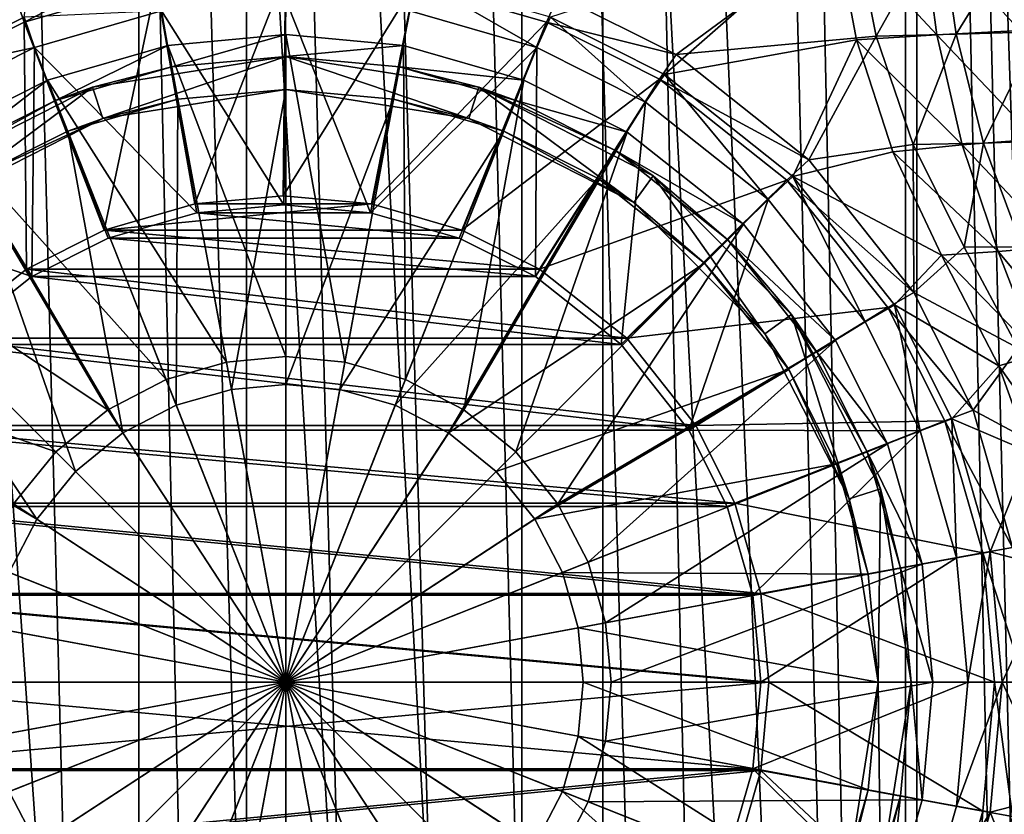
# Model space of a CAD drawing. Header units: metres. Extents: x 0 to 808, y -804 to 0.
# Tile 85 of 124: x 646 to 736, y -414 to -342. Entities that reach past the tile are written whole.
import ezdxf

# ---------------------------------------------------------------- set-up
doc = ezdxf.new("R2010")
doc.units = ezdxf.units.M

msp = doc.modelspace()

# ---------------------------------------------------------------- linework, layer by layer
at = {"layer": 'top0123420'}
for points in [[(670.040283, -343.016205, 106.452507), (659.304138, -344.001251, 106.452507), (670.040283, -372.364014, 110.948647)], [(659.304138, -344.001251, 103.389137), (670.040283, -343.016205, 103.389137), (659.66803, -345.967804, 103.797256)], [(659.304138, -344.001251, 106.452507), (670.040283, -343.016205, 103.389137), (659.304138, -344.001251, 103.389137)], [(659.304138, -344.001251, 106.452507), (670.040283, -343.016205, 106.452507), (670.040283, -343.016205, 103.389137)], [(670.040283, -343.016205, 103.389137), (670.040283, -345.016144, 103.797256), (659.66803, -345.967804, 103.797256)], [(680.776428, -344.001251, 106.452507), (670.040283, -343.016205, 106.452507), (675.435852, -372.859039, 110.948647)], [(670.040283, -343.016205, 106.452507), (670.040283, -372.364014, 110.948647), (675.435852, -372.859039, 110.948647)], [(670.040283, -345.016144, 103.797256), (670.040283, -343.016205, 103.389137), (680.776428, -344.001251, 103.389137)], [(680.776428, -344.001251, 103.389137), (670.040283, -343.016205, 106.452507), (680.776428, -344.001251, 106.452507)], [(680.776428, -344.001251, 103.389137), (670.040283, -343.016205, 103.389137), (670.040283, -343.016205, 106.452507)], [(659.304138, -344.001251, 106.452507), (648.323181, -347.158478, 106.452507), (664.644653, -372.859039, 110.948647)], [(648.323181, -347.158478, 103.389137), (659.304138, -344.001251, 103.389137), (649.059326, -349.018036, 103.797256)], [(648.323181, -347.158478, 106.452507), (659.304138, -344.001251, 106.452507), (648.323181, -347.158478, 103.389137)], [(648.323181, -347.158478, 103.389137), (659.304138, -344.001251, 106.452507), (659.304138, -344.001251, 103.389137)], [(659.304138, -344.001251, 103.389137), (659.66803, -345.967804, 103.797256), (649.059326, -349.018036, 103.797256)], [(659.304138, -344.001251, 106.452507), (664.644653, -372.859039, 110.948647), (670.040283, -372.364014, 110.948647)], [(680.412476, -345.967804, 103.797256), (670.040283, -345.016144, 103.797256), (680.776428, -344.001251, 103.389137)], [(680.776428, -344.001251, 106.452507), (675.435852, -372.859039, 110.948647), (680.955078, -374.445953, 110.948647)], [(680.412476, -345.967804, 103.797256), (680.776428, -344.001251, 103.389137), (691.757385, -347.158478, 103.389137)], [(691.757385, -347.158478, 106.452507), (680.776428, -344.001251, 106.452507), (680.955078, -374.445953, 110.948647)], [(691.757385, -347.158478, 103.389137), (680.776428, -344.001251, 103.389137), (691.757385, -347.158478, 106.452507)], [(691.757385, -347.158478, 106.452507), (680.776428, -344.001251, 103.389137), (680.776428, -344.001251, 106.452507)], [(652.42627, -347.805908, 96.509148), (659.66803, -345.967804, 103.797256), (670.040283, -345.016144, 96.509148)], [(652.42627, -347.805908, 96.509148), (670.040283, -345.016144, 96.509148), (653.353333, -350.659088, 96.509148)], [(670.040283, -345.016144, 96.509148), (670.040283, -348.016144, 96.509148), (653.353333, -350.659088, 96.509148)], [(659.66803, -345.967804, 103.797256), (670.040283, -345.016144, 103.797256), (670.040283, -345.016144, 96.509148)], [(687.654236, -347.805908, 96.509148), (670.040283, -345.016144, 96.509148), (680.412476, -345.967804, 103.797256)], [(670.040283, -345.016144, 96.509148), (670.040283, -345.016144, 103.797256), (680.412476, -345.967804, 103.797256)], [(687.654236, -347.805908, 96.509148), (686.727173, -350.659088, 96.509148), (670.040283, -345.016144, 96.509148)], [(686.727173, -350.659088, 96.509148), (670.040283, -348.016144, 96.509148), (670.040283, -345.016144, 96.509148)], [(649.059326, -349.018036, 103.797256), (659.66803, -345.967804, 103.797256), (652.42627, -347.805908, 96.509148)], [(691.021179, -349.018036, 103.797256), (680.412476, -345.967804, 103.797256), (691.757385, -347.158478, 103.389137)], [(687.654236, -347.805908, 96.509148), (680.412476, -345.967804, 103.797256), (691.021179, -349.018036, 103.797256)], [(648.323181, -347.158478, 106.452507), (638.911987, -351.896027, 106.452499), (659.125488, -374.445953, 110.948647)], [(638.911987, -351.896027, 103.389137), (648.323181, -347.158478, 103.389137), (639.966309, -353.59552, 103.797249)], [(638.911987, -351.896027, 106.452499), (648.323181, -347.158478, 106.452507), (638.911987, -351.896027, 103.389137)], [(638.911987, -351.896027, 103.389137), (648.323181, -347.158478, 106.452507), (648.323181, -347.158478, 103.389137)], [(648.323181, -347.158478, 103.389137), (649.059326, -349.018036, 103.797256), (639.966309, -353.59552, 103.797249)], [(648.323181, -347.158478, 106.452507), (659.125488, -374.445953, 110.948647), (664.644653, -372.859039, 110.948647)], [(691.757385, -347.158478, 106.452507), (680.955078, -374.445953, 110.948647), (686.266174, -377.197449, 110.948647)], [(701.168518, -351.896027, 106.452507), (691.757385, -347.158478, 106.452507), (686.266174, -377.197449, 110.948647)], [(691.021179, -349.018036, 103.797256), (691.757385, -347.158478, 103.389137), (701.168518, -351.896027, 103.389137)], [(701.168518, -351.896027, 103.389137), (691.757385, -347.158478, 103.389137), (701.168518, -351.896027, 106.452507)], [(701.168518, -351.896027, 106.452507), (691.757385, -347.158478, 103.389137), (691.757385, -347.158478, 106.452507)], [(636.536499, -355.902161, 96.509148), (649.059326, -349.018036, 103.797256), (652.42627, -347.805908, 96.509148)], [(636.536499, -355.902161, 96.509148), (652.42627, -347.805908, 96.509148), (638.299866, -358.329224, 96.509148)], [(638.299866, -358.329224, 96.509148), (652.42627, -347.805908, 96.509148), (653.353333, -350.659088, 96.509148)], [(653.353333, -350.659088, 96.509148), (670.040283, -348.016144, 96.509148), (660.213928, -348.917694, 104.382042)], [(660.213928, -348.917694, 104.382042), (670.040283, -348.016144, 104.382042), (665.105652, -375.350128, 108.182106)], [(670.040283, -348.016144, 96.509148), (670.040283, -348.016144, 104.382042), (660.213928, -348.917694, 104.382042)], [(670.040283, -348.016144, 104.382042), (670.040283, -374.897369, 108.182106), (665.105652, -375.350128, 108.182106)], [(670.040283, -348.016144, 104.382042), (679.866577, -348.917694, 104.382042), (670.040283, -374.897369, 108.182106)], [(686.727173, -350.659088, 96.509148), (679.866577, -348.917694, 104.382042), (670.040283, -348.016144, 96.509148)], [(679.866577, -348.917694, 104.382042), (670.040283, -348.016144, 104.382042), (670.040283, -348.016144, 96.509148)], [(701.780701, -358.329224, 96.509148), (686.727173, -350.659088, 96.509148), (687.654236, -347.805908, 96.509148)], [(703.544006, -355.902161, 96.509148), (687.654236, -347.805908, 96.509148), (700.114258, -353.59552, 103.797256)], [(700.114258, -353.59552, 103.797256), (687.654236, -347.805908, 96.509148), (691.021179, -349.018036, 103.797256)], [(703.544006, -355.902161, 96.509148), (701.780701, -358.329224, 96.509148), (687.654236, -347.805908, 96.509148)], [(636.536499, -355.902161, 96.509148), (639.966309, -353.59552, 103.797249), (649.059326, -349.018036, 103.797256)], [(650.163574, -351.807404, 104.382034), (660.213928, -348.917694, 104.382042), (660.057983, -376.801422, 108.182106)], [(653.353333, -350.659088, 96.509148), (660.213928, -348.917694, 104.382042), (650.163574, -351.807404, 104.382034)], [(660.213928, -348.917694, 104.382042), (665.105652, -375.350128, 108.182106), (660.057983, -376.801422, 108.182106)], [(679.866577, -348.917694, 104.382042), (674.974854, -375.350128, 108.182106), (670.040283, -374.897369, 108.182106)], [(679.866577, -348.917694, 104.382042), (689.916931, -351.807404, 104.382042), (674.974854, -375.350128, 108.182106)], [(689.916931, -351.807404, 104.382042), (679.866577, -348.917694, 104.382042), (686.727173, -350.659088, 96.509148)], [(700.114258, -353.59552, 103.797256), (691.021179, -349.018036, 103.797256), (701.168518, -351.896027, 103.389137)], [(638.299866, -358.329224, 96.509148), (653.353333, -350.659088, 96.509148), (641.547729, -356.144836, 104.382034)], [(641.547729, -356.144836, 104.382034), (653.353333, -350.659088, 96.509148), (650.163574, -351.807404, 104.382034)], [(701.780701, -358.329224, 96.509148), (689.916931, -351.807404, 104.382042), (686.727173, -350.659088, 96.509148)], [(641.547729, -356.144836, 104.382034), (650.163574, -351.807404, 104.382034), (655.200623, -379.317871, 108.182106)], [(650.163574, -351.807404, 104.382034), (660.057983, -376.801422, 108.182106), (655.200623, -379.317871, 108.182106)], [(689.916931, -351.807404, 104.382042), (680.022522, -376.801422, 108.182106), (674.974854, -375.350128, 108.182106)], [(689.916931, -351.807404, 104.382042), (698.532776, -356.144836, 104.382042), (680.022522, -376.801422, 108.182106)], [(701.780701, -358.329224, 96.509148), (698.532776, -356.144836, 104.382042), (689.916931, -351.807404, 104.382042)], [(638.911987, -351.896027, 106.452499), (628.320984, -360.296875, 106.452499), (653.814331, -377.197449, 110.948647)], [(638.911987, -351.896027, 106.452499), (653.814331, -377.197449, 110.948647), (659.125488, -374.445953, 110.948647)], [(701.168518, -351.896027, 106.452507), (686.266174, -377.197449, 110.948647), (691.007507, -381.04892, 110.948647)], [(711.759521, -360.296875, 106.452507), (701.168518, -351.896027, 106.452507), (691.007507, -381.04892, 110.948647)], [(700.114258, -353.59552, 103.797256), (701.168518, -351.896027, 103.389137), (711.759521, -360.296875, 103.389137)], [(711.759521, -360.296875, 103.389137), (701.168518, -351.896027, 103.389137), (711.759521, -360.296875, 106.452507)], [(711.759521, -360.296875, 106.452507), (701.168518, -351.896027, 103.389137), (701.168518, -351.896027, 106.452507)], [(710.345337, -361.71106, 103.797256), (700.114258, -353.59552, 103.797256), (711.759521, -360.296875, 103.389137)], [(710.345337, -361.71106, 103.797256), (703.544006, -355.902161, 96.509148), (700.114258, -353.59552, 103.797256)], [(631.856506, -363.832367, 104.382034), (641.547729, -356.144836, 104.382034), (650.86438, -382.840271, 108.182106)], [(641.547729, -356.144836, 104.382034), (655.200623, -379.317871, 108.182106), (650.86438, -382.840271, 108.182106)], [(698.532776, -356.144836, 104.382042), (684.879944, -379.317871, 108.182106), (680.022522, -376.801422, 108.182106)], [(698.532776, -356.144836, 104.382042), (708.22406, -363.832367, 104.382042), (684.879944, -379.317871, 108.182106)], [(708.22406, -363.832367, 104.382042), (698.532776, -356.144836, 104.382042), (701.780701, -358.329224, 96.509148)], [(713.727173, -370.275726, 96.509148), (701.780701, -358.329224, 96.509148), (703.544006, -355.902161, 96.509148)], [(716.154236, -368.51239, 96.509148), (703.544006, -355.902161, 96.509148), (710.345337, -361.71106, 103.797256)], [(716.154236, -368.51239, 96.509148), (713.727173, -370.275726, 96.509148), (703.544006, -355.902161, 96.509148)], [(713.727173, -370.275726, 96.509148), (708.22406, -363.832367, 104.382042), (701.780701, -358.329224, 96.509148)], [(628.320984, -360.296875, 106.452499), (619.920166, -370.887878, 106.452499), (649.073059, -381.04892, 110.948647)], [(628.320984, -360.296875, 106.452499), (649.073059, -381.04892, 110.948647), (653.814331, -377.197449, 110.948647)], [(711.759521, -360.296875, 106.452507), (691.007507, -381.04892, 110.948647), (694.858948, -385.790222, 110.948647)], [(720.1604, -370.887878, 106.452507), (711.759521, -360.296875, 106.452507), (694.858948, -385.790222, 110.948647)], [(710.345337, -361.71106, 103.797256), (711.759521, -360.296875, 103.389137), (720.1604, -370.887878, 103.389137)], [(720.1604, -370.887878, 103.389137), (711.759521, -360.296875, 103.389137), (720.1604, -370.887878, 106.452507)], [(720.1604, -370.887878, 106.452507), (711.759521, -360.296875, 103.389137), (711.759521, -360.296875, 106.452507)], [(718.460876, -371.942169, 103.797256), (710.345337, -361.71106, 103.797256), (720.1604, -370.887878, 103.389137)], [(718.460876, -371.942169, 103.797256), (716.154236, -368.51239, 96.509148), (710.345337, -361.71106, 103.797256)], [(624.168945, -373.523621, 104.382034), (631.856506, -363.832367, 104.382034), (647.34198, -387.176483, 108.182106)], [(631.856506, -363.832367, 104.382034), (650.86438, -382.840271, 108.182106), (647.34198, -387.176483, 108.182106)], [(708.22406, -363.832367, 104.382042), (689.216125, -382.840271, 108.182106), (684.879944, -379.317871, 108.182106)], [(708.22406, -363.832367, 104.382042), (715.91156, -373.523621, 104.382042), (689.216125, -382.840271, 108.182106)], [(715.91156, -373.523621, 104.382042), (708.22406, -363.832367, 104.382042), (713.727173, -370.275726, 96.509148)], [(721.397339, -385.329224, 96.509148), (713.727173, -370.275726, 96.509148), (716.154236, -368.51239, 96.509148)], [(724.250488, -384.402161, 96.509148), (716.154236, -368.51239, 96.509148), (723.038391, -381.035217, 103.797256)], [(716.154236, -368.51239, 96.509148), (718.460876, -371.942169, 103.797256), (723.038391, -381.035217, 103.797256)], [(724.250488, -384.402161, 96.509148), (721.397339, -385.329224, 96.509148), (716.154236, -368.51239, 96.509148)], [(721.397339, -385.329224, 96.509148), (715.91156, -373.523621, 104.382042), (713.727173, -370.275726, 96.509148)], [(619.920166, -370.887878, 106.452499), (645.221558, -385.790222, 110.948647), (649.073059, -381.04892, 110.948647)], [(720.1604, -370.887878, 106.452507), (694.858948, -385.790222, 110.948647), (697.610474, -391.101349, 110.948647)], [(724.897888, -380.299042, 106.452507), (720.1604, -370.887878, 106.452507), (697.610474, -391.101349, 110.948647)], [(718.460876, -371.942169, 103.797256), (720.1604, -370.887878, 103.389137), (724.897888, -380.299042, 103.389137)], [(724.897888, -380.299042, 103.389137), (720.1604, -370.887878, 103.389137), (724.897888, -380.299042, 106.452507)], [(724.897888, -380.299042, 106.452507), (720.1604, -370.887878, 103.389137), (720.1604, -370.887878, 106.452507)], [(670.040283, -372.364014, 110.948647), (664.644653, -372.859039, 110.948647), (670.040283, -402.016144, 112.452507)], [(675.435852, -372.859039, 110.948647), (670.040283, -372.364014, 110.948647), (670.040283, -402.016144, 112.452507)], [(723.038391, -381.035217, 103.797256), (718.460876, -371.942169, 103.797256), (724.897888, -380.299042, 103.389137)], [(664.644653, -372.859039, 110.948647), (659.125488, -374.445953, 110.948647), (670.040283, -402.016144, 112.452507)], [(680.955078, -374.445953, 110.948647), (675.435852, -372.859039, 110.948647), (670.040283, -402.016144, 112.452507)], [(624.168945, -373.523621, 104.382034), (647.34198, -387.176483, 108.182106), (644.825562, -392.033875, 108.182106)], [(715.91156, -373.523621, 104.382042), (692.738525, -387.176483, 108.182106), (689.216125, -382.840271, 108.182106)], [(715.91156, -373.523621, 104.382042), (720.249023, -382.139465, 104.382042), (692.738525, -387.176483, 108.182106)], [(721.397339, -385.329224, 96.509148), (720.249023, -382.139465, 104.382042), (715.91156, -373.523621, 104.382042)], [(659.125488, -374.445953, 110.948647), (653.814331, -377.197449, 110.948647), (670.040283, -402.016144, 112.452507)], [(665.105652, -375.350128, 108.182106), (670.040283, -374.897369, 108.182106), (670.040283, -402.016144, 109.452507)], [(686.266174, -377.197449, 110.948647), (680.955078, -374.445953, 110.948647), (670.040283, -402.016144, 112.452507)], [(670.040283, -374.897369, 108.182106), (674.974854, -375.350128, 108.182106), (670.040283, -402.016144, 109.452507)], [(660.057983, -376.801422, 108.182106), (665.105652, -375.350128, 108.182106), (670.040283, -402.016144, 109.452507)], [(674.974854, -375.350128, 108.182106), (680.022522, -376.801422, 108.182106), (670.040283, -402.016144, 109.452507)], [(655.200623, -379.317871, 108.182106), (660.057983, -376.801422, 108.182106), (670.040283, -402.016144, 109.452507)], [(680.022522, -376.801422, 108.182106), (684.879944, -379.317871, 108.182106), (670.040283, -402.016144, 109.452507)], [(653.814331, -377.197449, 110.948647), (649.073059, -381.04892, 110.948647), (670.040283, -402.016144, 112.452507)], [(691.007507, -381.04892, 110.948647), (686.266174, -377.197449, 110.948647), (670.040283, -402.016144, 112.452507)], [(650.86438, -382.840271, 108.182106), (655.200623, -379.317871, 108.182106), (670.040283, -402.016144, 109.452507)], [(684.879944, -379.317871, 108.182106), (689.216125, -382.840271, 108.182106), (670.040283, -402.016144, 109.452507)], [(724.897888, -380.299042, 106.452507), (697.610474, -391.101349, 110.948647), (699.197388, -396.620544, 110.948647)], [(728.055176, -391.279999, 106.452507), (724.897888, -380.299042, 106.452507), (699.197388, -396.620544, 110.948647)], [(723.038391, -381.035217, 103.797256), (724.897888, -380.299042, 103.389137), (728.055176, -391.279999, 103.389137)], [(728.055176, -391.279999, 103.389137), (724.897888, -380.299042, 103.389137), (728.055176, -391.279999, 106.452507)], [(728.055176, -391.279999, 106.452507), (724.897888, -380.299042, 103.389137), (724.897888, -380.299042, 106.452507)], [(649.073059, -381.04892, 110.948647), (645.221558, -385.790222, 110.948647), (670.040283, -402.016144, 112.452507)], [(694.858948, -385.790222, 110.948647), (691.007507, -381.04892, 110.948647), (670.040283, -402.016144, 112.452507)], [(726.088623, -391.643921, 103.797256), (723.038391, -381.035217, 103.797256), (728.055176, -391.279999, 103.389137)], [(724.250488, -384.402161, 96.509148), (723.038391, -381.035217, 103.797256), (726.088623, -391.643921, 103.797256)], [(720.249023, -382.139465, 104.382042), (695.255005, -392.033875, 108.182106), (692.738525, -387.176483, 108.182106)], [(720.249023, -382.139465, 104.382042), (723.138672, -392.189819, 104.382042), (695.255005, -392.033875, 108.182106)], [(723.138672, -392.189819, 104.382042), (720.249023, -382.139465, 104.382042), (721.397339, -385.329224, 96.509148)], [(647.34198, -387.176483, 108.182106), (650.86438, -382.840271, 108.182106), (670.040283, -402.016144, 109.452507)], [(689.216125, -382.840271, 108.182106), (692.738525, -387.176483, 108.182106), (670.040283, -402.016144, 109.452507)], [(724.040283, -402.016144, 96.509148), (721.397339, -385.329224, 96.509148), (724.250488, -384.402161, 96.509148)], [(727.040283, -402.016144, 96.509148), (724.040283, -402.016144, 96.509148), (724.250488, -384.402161, 96.509148)], [(727.040283, -402.016144, 96.509148), (724.250488, -384.402161, 96.509148), (726.088623, -391.643921, 103.797256)], [(645.221558, -385.790222, 110.948647), (642.470093, -391.101349, 110.948647), (670.040283, -402.016144, 112.452507)], [(697.610474, -391.101349, 110.948647), (694.858948, -385.790222, 110.948647), (670.040283, -402.016144, 112.452507)], [(724.040283, -402.016144, 96.509148), (723.138672, -392.189819, 104.382042), (721.397339, -385.329224, 96.509148)], [(644.825562, -392.033875, 108.182106), (647.34198, -387.176483, 108.182106), (670.040283, -402.016144, 109.452507)], [(692.738525, -387.176483, 108.182106), (695.255005, -392.033875, 108.182106), (670.040283, -402.016144, 109.452507)], [(642.470093, -391.101349, 110.948647), (640.883179, -396.620544, 110.948647), (670.040283, -402.016144, 112.452507)], [(699.197388, -396.620544, 110.948647), (697.610474, -391.101349, 110.948647), (670.040283, -402.016144, 112.452507)], [(728.055176, -391.279999, 106.452507), (699.197388, -396.620544, 110.948647), (699.692383, -402.016144, 110.948647)], [(729.040222, -402.016144, 106.452507), (728.055176, -391.279999, 106.452507), (699.692383, -402.016144, 110.948647)], [(726.088623, -391.643921, 103.797256), (728.055176, -391.279999, 103.389137), (729.040222, -402.016144, 103.389137)], [(729.040222, -402.016144, 103.389137), (728.055176, -391.279999, 106.452507), (729.040222, -402.016144, 106.452507)], [(729.040222, -402.016144, 103.389137), (728.055176, -391.279999, 103.389137), (728.055176, -391.279999, 106.452507)], [(643.374268, -397.081512, 108.182106), (644.825562, -392.033875, 108.182106), (670.040283, -402.016144, 109.452507)], [(695.255005, -392.033875, 108.182106), (696.706299, -397.081512, 108.182106), (670.040283, -402.016144, 109.452507)], [(723.138672, -392.189819, 104.382042), (696.706299, -397.081512, 108.182106), (695.255005, -392.033875, 108.182106)], [(723.138672, -392.189819, 104.382042), (724.040283, -402.016144, 104.382042), (696.706299, -397.081512, 108.182106)], [(724.040283, -402.016144, 96.509148), (724.040283, -402.016144, 104.382042), (723.138672, -392.189819, 104.382042)], [(727.040283, -402.016144, 103.797256), (726.088623, -391.643921, 103.797256), (729.040222, -402.016144, 103.389137)], [(727.040283, -402.016144, 96.509148), (726.088623, -391.643921, 103.797256), (727.040283, -402.016144, 103.797256)], [(640.883179, -396.620544, 110.948647), (640.388123, -402.016144, 110.948647), (670.040283, -402.016144, 112.452507)], [(699.692383, -402.016144, 110.948647), (699.197388, -396.620544, 110.948647), (670.040283, -402.016144, 112.452507)], [(642.921509, -402.016144, 108.182106), (643.374268, -397.081512, 108.182106), (670.040283, -402.016144, 109.452507)], [(696.706299, -397.081512, 108.182106), (697.159058, -402.016144, 108.182106), (670.040283, -402.016144, 109.452507)], [(724.040283, -402.016144, 104.382042), (697.159058, -402.016144, 108.182106), (696.706299, -397.081512, 108.182106)], [(640.388123, -402.016144, 110.948647), (640.883179, -407.411743, 110.948647), (670.040283, -402.016144, 112.452507)], [(640.883179, -407.411743, 110.948647), (642.470093, -412.930939, 110.948647), (670.040283, -402.016144, 112.452507)], [(642.470093, -412.930939, 110.948647), (645.221558, -418.242065, 110.948647), (670.040283, -402.016144, 112.452507)], [(643.374268, -406.950745, 108.182106), (642.921509, -402.016144, 108.182106), (670.040283, -402.016144, 109.452507)], [(644.825562, -411.998413, 108.182106), (643.374268, -406.950745, 108.182106), (670.040283, -402.016144, 109.452507)], [(647.34198, -416.855804, 108.182106), (644.825562, -411.998413, 108.182106), (670.040283, -402.016144, 109.452507)], [(645.221558, -418.242065, 110.948647), (649.073059, -422.983368, 110.948647), (670.040283, -402.016144, 112.452507)], [(650.86438, -421.192017, 108.182106), (647.34198, -416.855804, 108.182106), (670.040283, -402.016144, 109.452507)], [(649.073059, -422.983368, 110.948647), (653.814331, -426.834839, 110.948647), (670.040283, -402.016144, 112.452507)], [(655.200623, -424.714417, 108.182106), (650.86438, -421.192017, 108.182106), (670.040283, -402.016144, 109.452507)], [(653.814331, -426.834839, 110.948647), (659.125488, -429.586334, 110.948647), (670.040283, -402.016144, 112.452507)], [(660.057983, -427.230865, 108.182106), (655.200623, -424.714417, 108.182106), (670.040283, -402.016144, 109.452507)], [(659.125488, -429.586334, 110.948647), (664.644653, -431.173218, 110.948647), (670.040283, -402.016144, 112.452507)], [(665.105652, -428.682159, 108.182106), (660.057983, -427.230865, 108.182106), (670.040283, -402.016144, 109.452507)], [(664.644653, -431.173218, 110.948647), (670.040283, -431.668274, 110.948647), (670.040283, -402.016144, 112.452507)], [(670.040283, -429.134918, 108.182106), (665.105652, -428.682159, 108.182106), (670.040283, -402.016144, 109.452507)], [(670.040283, -431.668274, 110.948647), (675.435852, -431.173218, 110.948647), (670.040283, -402.016144, 112.452507)], [(675.435852, -431.173218, 110.948647), (680.955078, -429.586334, 110.948647), (670.040283, -402.016144, 112.452507)], [(680.955078, -429.586334, 110.948647), (686.266174, -426.834839, 110.948647), (670.040283, -402.016144, 112.452507)], [(686.266174, -426.834839, 110.948647), (691.007507, -422.983368, 110.948647), (670.040283, -402.016144, 112.452507)], [(691.007507, -422.983368, 110.948647), (694.858948, -418.242065, 110.948647), (670.040283, -402.016144, 112.452507)], [(694.858948, -418.242065, 110.948647), (697.610474, -412.930939, 110.948647), (670.040283, -402.016144, 112.452507)], [(697.610474, -412.930939, 110.948647), (699.197388, -407.411743, 110.948647), (670.040283, -402.016144, 112.452507)], [(699.197388, -407.411743, 110.948647), (699.692383, -402.016144, 110.948647), (670.040283, -402.016144, 112.452507)], [(674.974854, -428.682159, 108.182106), (670.040283, -429.134918, 108.182106), (670.040283, -402.016144, 109.452507)], [(697.159058, -402.016144, 108.182106), (696.706299, -406.950745, 108.182106), (670.040283, -402.016144, 109.452507)], [(696.706299, -406.950745, 108.182106), (695.255005, -411.998413, 108.182106), (670.040283, -402.016144, 109.452507)], [(695.255005, -411.998413, 108.182106), (692.738525, -416.855804, 108.182106), (670.040283, -402.016144, 109.452507)], [(692.738525, -416.855804, 108.182106), (689.216125, -421.192017, 108.182106), (670.040283, -402.016144, 109.452507)], [(689.216125, -421.192017, 108.182106), (684.879944, -424.714417, 108.182106), (670.040283, -402.016144, 109.452507)], [(684.879944, -424.714417, 108.182106), (680.022522, -427.230865, 108.182106), (670.040283, -402.016144, 109.452507)], [(680.022522, -427.230865, 108.182106), (674.974854, -428.682159, 108.182106), (670.040283, -402.016144, 109.452507)], [(723.138672, -411.842468, 104.382042), (696.706299, -406.950745, 108.182106), (697.159058, -402.016144, 108.182106)], [(724.040283, -402.016144, 104.382042), (723.138672, -411.842468, 104.382042), (697.159058, -402.016144, 108.182106)], [(728.055176, -412.752289, 106.452507), (729.040222, -402.016144, 106.452507), (699.197388, -407.411743, 110.948647)], [(729.040222, -402.016144, 106.452507), (699.692383, -402.016144, 110.948647), (699.197388, -407.411743, 110.948647)], [(721.397339, -418.703064, 96.509148), (723.138672, -411.842468, 104.382042), (724.040283, -402.016144, 96.509148)], [(724.250488, -419.630096, 96.509148), (721.397339, -418.703064, 96.509148), (724.040283, -402.016144, 96.509148)], [(723.138672, -411.842468, 104.382042), (724.040283, -402.016144, 104.382042), (724.040283, -402.016144, 96.509148)], [(727.040283, -402.016144, 96.509148), (724.250488, -419.630096, 96.509148), (724.040283, -402.016144, 96.509148)], [(724.250488, -419.630096, 96.509148), (727.040283, -402.016144, 96.509148), (726.088623, -412.388367, 103.797256)], [(726.088623, -412.388367, 103.797256), (727.040283, -402.016144, 103.797256), (728.055176, -412.752289, 103.389137)], [(726.088623, -412.388367, 103.797256), (727.040283, -402.016144, 96.509148), (727.040283, -402.016144, 103.797256)], [(727.040283, -402.016144, 103.797256), (729.040222, -402.016144, 103.389137), (728.055176, -412.752289, 103.389137)], [(728.055176, -412.752289, 103.389137), (729.040222, -402.016144, 106.452507), (728.055176, -412.752289, 106.452507)], [(728.055176, -412.752289, 103.389137), (729.040222, -402.016144, 103.389137), (729.040222, -402.016144, 106.452507)], [(720.249023, -421.892822, 104.382042), (695.255005, -411.998413, 108.182106), (696.706299, -406.950745, 108.182106)], [(723.138672, -411.842468, 104.382042), (720.249023, -421.892822, 104.382042), (696.706299, -406.950745, 108.182106)], [(728.055176, -412.752289, 106.452507), (699.197388, -407.411743, 110.948647), (697.610474, -412.930939, 110.948647)], [(720.249023, -421.892822, 104.382042), (723.138672, -411.842468, 104.382042), (721.397339, -418.703064, 96.509148)], [(619.831543, -421.892822, 104.382034), (644.825562, -411.998413, 108.182106), (647.34198, -416.855804, 108.182106)], [(715.91156, -430.508667, 104.382042), (692.738525, -416.855804, 108.182106), (695.255005, -411.998413, 108.182106)], [(720.249023, -421.892822, 104.382042), (715.91156, -430.508667, 104.382042), (695.255005, -411.998413, 108.182106)], [(724.897888, -423.733215, 106.452507), (728.055176, -412.752289, 106.452507), (697.610474, -412.930939, 110.948647)], [(723.038391, -422.99707, 103.797256), (726.088623, -412.388367, 103.797256), (724.897888, -423.733215, 103.389137)], [(723.038391, -422.99707, 103.797256), (724.250488, -419.630096, 96.509148), (726.088623, -412.388367, 103.797256)], [(726.088623, -412.388367, 103.797256), (728.055176, -412.752289, 103.389137), (724.897888, -423.733215, 103.389137)], [(724.897888, -423.733215, 103.389137), (728.055176, -412.752289, 103.389137), (724.897888, -423.733215, 106.452507)], [(724.897888, -423.733215, 106.452507), (728.055176, -412.752289, 103.389137), (728.055176, -412.752289, 106.452507)], [(724.897888, -423.733215, 106.452507), (697.610474, -412.930939, 110.948647), (694.858948, -418.242065, 110.948647)]]:
    msp.add_3dface(points, dxfattribs=at)
at = {"layer": 'top0123458'}
for points in [[(680.857727, -82.481476, 105.138191), (622.559387, -354.430237, 106.155792), (120.582596, -76.835205, 114.917824)], [(118.575211, -78.546761, 117.953323), (624.124634, -355.943359, 109.128922), (682.522278, -84.230042, 108.109589)], [(634.641602, -344.845734, 105.944893), (622.559387, -354.430237, 106.155792), (680.857727, -82.481476, 105.138191)], [(645.370789, -339.444305, 105.757614), (634.641602, -344.845734, 105.944893), (680.857727, -82.481476, 105.138191)], [(624.124634, -355.943359, 109.128922), (635.821777, -346.664154, 108.924751), (682.522278, -84.230042, 108.109589)], [(682.522278, -84.230042, 108.109589), (635.821777, -346.664154, 108.924751), (646.210693, -341.43396, 108.743408)], [(694.905212, -339.444305, 104.89299), (721.830017, -332.905457, 104.423012), (705.63446, -344.845734, 104.705711)], [(721.830017, -332.905457, 104.423012), (723.873535, -343.148102, 104.387344), (705.63446, -344.845734, 104.705711)], [(728.036072, -332.796265, 121.56823), (720.089233, -333.059021, 107.453857), (729.395264, -343.030823, 121.466187)], [(723.873535, -343.148102, 104.387344), (721.830017, -332.905457, 104.423012), (729.661865, -332.799011, 118.332138)], [(731.149902, -342.990112, 118.306168), (723.873535, -343.148102, 104.387344), (729.661865, -332.799011, 118.332138)], [(736.053589, -332.589172, 135.707764), (728.036072, -332.796265, 121.56823), (736.95105, -342.632233, 135.625443)], [(728.036072, -332.796265, 121.56823), (729.395264, -343.030823, 121.466187), (736.95105, -342.632233, 135.625443)], [(729.661865, -332.799011, 118.332138), (737.544922, -332.665222, 132.241364), (731.149902, -342.990112, 118.306168)], [(737.544922, -332.665222, 132.241364), (738.566711, -342.757355, 132.223526), (731.149902, -342.990112, 118.306168)], [(704.55896, -346.664154, 107.724937), (720.089233, -333.059021, 107.453857), (694.170044, -341.43396, 107.906281)], [(722.065918, -343.494415, 107.41935), (720.089233, -333.059021, 107.453857), (704.55896, -346.664154, 107.724937)], [(720.089233, -333.059021, 107.453857), (722.065918, -343.494415, 107.41935), (729.395264, -343.030823, 121.466187)], [(646.205444, -341.889709, 98.10363), (645.370789, -339.444305, 105.757614), (657.893982, -335.843079, 105.539024)], [(658.239197, -338.42923, 97.893578), (646.205444, -341.889709, 98.10363), (657.893982, -335.843079, 105.539024)], [(661.739441, -358.455383, 86.072227), (658.239197, -338.42923, 97.893578), (670.0047, -337.349579, 97.68821)], [(669.7995, -357.715759, 85.931534), (661.739441, -358.455383, 86.072227), (670.0047, -337.349579, 97.68821)], [(669.7995, -357.715759, 85.931534), (670.0047, -337.349579, 97.68821), (681.770203, -338.42923, 97.482841)], [(682.045044, -337.947235, 108.11792), (681.35614, -340.859344, 99.527626), (692.929993, -344.187592, 99.325607)], [(694.170044, -341.43396, 107.906281), (682.045044, -337.947235, 108.11792), (692.929993, -344.187592, 99.325607)], [(653.495605, -360.826019, 86.216118), (646.205444, -341.889709, 98.10363), (658.239197, -338.42923, 97.893578)], [(661.739441, -358.455383, 86.072227), (653.495605, -360.826019, 86.216118), (658.239197, -338.42923, 97.893578)], [(677.859558, -358.455383, 85.790848), (669.7995, -357.715759, 85.931534), (681.770203, -338.42923, 97.482841)], [(677.859558, -358.455383, 85.790848), (681.770203, -338.42923, 97.482841), (693.803955, -341.889709, 97.272797)], [(693.803955, -341.889709, 97.272797), (681.770203, -338.42923, 97.482841), (694.905212, -339.444305, 104.89299)], [(646.205444, -341.889709, 98.10363), (635.89447, -347.080688, 98.283607), (645.370789, -339.444305, 105.757614)], [(670.040283, -339.820953, 99.725151), (658.724426, -340.859344, 99.922668), (669.851868, -358.519592, 88.931076)], [(677.765686, -359.245819, 88.792946), (670.040283, -339.820953, 99.725151), (669.851868, -358.519592, 88.931076)], [(681.35614, -340.859344, 99.527626), (670.040283, -339.820953, 99.725151), (677.765686, -359.245819, 88.792946)], [(693.803955, -341.889709, 97.272797), (694.905212, -339.444305, 104.89299), (705.63446, -344.845734, 104.705711)], [(646.210693, -341.43396, 108.743408), (647.150574, -344.187592, 100.124687), (658.724426, -340.859344, 99.922668)], [(658.724426, -340.859344, 99.922668), (647.150574, -344.187592, 100.124687), (661.938049, -359.245819, 89.069214)], [(669.851868, -358.519592, 88.931076), (658.724426, -340.859344, 99.922668), (661.938049, -359.245819, 89.069214)], [(692.929993, -344.187592, 99.325607), (681.35614, -340.859344, 99.527626), (677.765686, -359.245819, 88.792946)], [(646.210693, -341.43396, 108.743408), (635.821777, -346.664154, 108.924751), (647.150574, -344.187592, 100.124687)], [(646.423706, -364.387299, 86.339561), (635.89447, -347.080688, 98.283607), (646.205444, -341.889709, 98.10363)], [(653.495605, -360.826019, 86.216118), (646.423706, -364.387299, 86.339561), (646.205444, -341.889709, 98.10363)], [(686.103394, -360.826019, 85.64695), (677.859558, -358.455383, 85.790848), (693.803955, -341.889709, 97.272797)], [(686.103394, -360.826019, 85.64695), (693.803955, -341.889709, 97.272797), (704.114929, -347.080688, 97.092819)], [(694.170044, -341.43396, 107.906281), (692.929993, -344.187592, 99.325607), (702.8479, -349.180817, 99.152489)], [(704.114929, -347.080688, 97.092819), (693.803955, -341.889709, 97.272797), (705.63446, -344.845734, 104.705711)], [(704.55896, -346.664154, 107.724937), (694.170044, -341.43396, 107.906281), (702.8479, -349.180817, 99.152489)], [(736.95105, -342.632233, 135.625443), (729.395264, -343.030823, 121.466187), (738.423767, -352.561676, 135.471313)], [(731.149902, -342.990112, 118.306168), (738.566711, -342.757355, 132.223526), (733.656799, -352.899017, 118.262405)], [(733.656799, -352.899017, 118.262405), (738.566711, -342.757355, 132.223526), (740.250122, -352.6716, 132.194138)], [(716.256104, -355.943359, 107.52076), (722.065918, -343.494415, 107.41935), (704.55896, -346.664154, 107.724937)], [(705.63446, -344.845734, 104.705711), (723.873535, -343.148102, 104.387344), (717.716675, -354.430237, 104.494812)], [(716.256104, -355.943359, 107.52076), (725.378967, -353.709045, 107.361526), (722.065918, -343.494415, 107.41935)], [(723.873535, -343.148102, 104.387344), (727.240356, -353.034973, 104.328575), (717.716675, -354.430237, 104.494812)], [(729.395264, -343.030823, 121.466187), (722.065918, -343.494415, 107.41935), (731.701721, -353.069397, 121.281761)], [(731.701721, -353.069397, 121.281761), (722.065918, -343.494415, 107.41935), (725.378967, -353.709045, 107.361526)], [(727.240356, -353.034973, 104.328575), (723.873535, -343.148102, 104.387344), (731.149902, -342.990112, 118.306168)], [(733.656799, -352.899017, 118.262405), (727.240356, -353.034973, 104.328575), (731.149902, -342.990112, 118.306168)], [(738.423767, -352.561676, 135.471313), (729.395264, -343.030823, 121.466187), (731.701721, -353.069397, 121.281761)], [(635.821777, -346.664154, 108.924751), (637.232666, -349.180817, 100.297806), (647.150574, -344.187592, 100.124687)], [(647.150574, -344.187592, 100.124687), (637.232666, -349.180817, 100.297806), (646.899719, -365.070374, 89.331711)], [(647.150574, -344.187592, 100.124687), (646.899719, -365.070374, 89.331711), (653.843811, -361.573425, 89.210503)], [(661.938049, -359.245819, 89.069214), (647.150574, -344.187592, 100.124687), (653.843811, -361.573425, 89.210503)], [(692.929993, -344.187592, 99.325607), (677.765686, -359.245819, 88.792946), (685.859924, -361.573425, 88.651657)], [(692.803955, -365.070374, 88.530449), (692.929993, -344.187592, 99.325607), (685.859924, -361.573425, 88.651657)], [(702.8479, -349.180817, 99.152489), (692.929993, -344.187592, 99.325607), (692.803955, -365.070374, 88.530449)], [(704.114929, -347.080688, 97.092819), (705.63446, -344.845734, 104.705711), (717.716675, -354.430237, 104.494812)], [(646.423706, -364.387299, 86.339561), (638.479187, -370.69104, 86.478233), (635.89447, -347.080688, 98.283607)], [(693.175293, -364.387299, 85.523506), (686.103394, -360.826019, 85.64695), (704.114929, -347.080688, 97.092819)], [(693.175293, -364.387299, 85.523506), (704.114929, -347.080688, 97.092819), (715.723938, -356.289978, 96.890182)], [(704.55896, -346.664154, 107.724937), (702.8479, -349.180817, 99.152489), (714.012207, -358.037506, 98.957619)], [(715.723938, -356.289978, 96.890182), (704.114929, -347.080688, 97.092819), (717.716675, -354.430237, 104.494812)], [(716.256104, -355.943359, 107.52076), (704.55896, -346.664154, 107.724937), (714.012207, -358.037506, 98.957619)], [(637.232666, -349.180817, 100.297806), (626.068359, -358.037506, 100.492683), (646.899719, -365.070374, 89.331711)], [(700.603882, -371.25943, 88.394302), (702.8479, -349.180817, 99.152489), (692.803955, -365.070374, 88.530449)], [(714.012207, -358.037506, 98.957619), (702.8479, -349.180817, 99.152489), (700.603882, -371.25943, 88.394302)], [(740.450806, -362.324066, 135.222885), (738.423767, -352.561676, 135.471313), (731.701721, -353.069397, 121.281761)], [(737.182373, -362.373077, 118.200867), (733.656799, -352.899017, 118.262405), (740.250122, -352.6716, 132.194138)], [(717.716675, -354.430237, 104.494812), (727.240356, -353.034973, 104.328575), (727.299683, -366.514282, 104.327538)], [(731.701721, -353.069397, 121.281761), (725.378967, -353.709045, 107.361526), (734.984863, -362.789215, 120.99691)], [(731.872375, -362.395905, 104.247726), (727.240356, -353.034973, 104.328575), (733.656799, -352.899017, 118.262405)], [(727.240356, -353.034973, 104.328575), (731.872375, -362.395905, 104.247726), (727.299683, -366.514282, 104.327538)], [(734.984863, -362.789215, 120.99691), (740.450806, -362.324066, 135.222885), (731.701721, -353.069397, 121.281761)], [(737.182373, -362.373077, 118.200867), (731.872375, -362.395905, 104.247726), (733.656799, -352.899017, 118.262405)], [(715.723938, -356.289978, 96.890182), (717.716675, -354.430237, 104.494812), (727.299683, -366.514282, 104.327538)], [(729.805176, -363.121643, 107.284264), (725.378967, -353.709045, 107.361526), (716.256104, -355.943359, 107.52076)], [(725.378967, -353.709045, 107.361526), (729.805176, -363.121643, 107.284264), (734.984863, -362.789215, 120.99691)], [(701.119812, -370.69104, 85.384834), (693.175293, -364.387299, 85.523506), (715.723938, -356.289978, 96.890182)], [(701.119812, -370.69104, 85.384834), (715.723938, -356.289978, 96.890182), (724.931763, -367.900726, 96.729454)], [(716.256104, -355.943359, 107.52076), (714.012207, -358.037506, 98.957619), (722.867554, -369.203522, 98.803047)], [(724.931763, -367.900726, 96.729454), (715.723938, -356.289978, 96.890182), (727.299683, -366.514282, 104.327538)], [(725.533936, -367.642334, 107.358818), (729.805176, -363.121643, 107.284264), (716.256104, -355.943359, 107.52076)], [(725.533936, -367.642334, 107.358818), (716.256104, -355.943359, 107.52076), (722.867554, -369.203522, 98.803047)], [(646.899719, -365.070374, 89.331711), (626.068359, -358.037506, 100.492683), (639.099854, -371.25943, 89.467857)], [(661.739441, -358.455383, 86.072227), (669.7995, -357.715759, 85.931534), (677.859558, -358.455383, 85.790848)], [(706.791992, -379.060516, 88.286285), (714.012207, -358.037506, 98.957619), (700.603882, -371.25943, 88.394302)], [(706.791992, -379.060516, 88.286285), (722.867554, -369.203522, 98.803047), (714.012207, -358.037506, 98.957619)], [(653.495605, -360.826019, 86.216118), (677.859558, -358.455383, 85.790848), (686.103394, -360.826019, 85.64695)], [(653.495605, -360.826019, 86.216118), (661.739441, -358.455383, 86.072227), (677.859558, -358.455383, 85.790848)], [(677.765686, -359.245819, 88.792946), (669.851868, -358.519592, 88.931076), (661.938049, -359.245819, 89.069214)], [(661.938049, -359.245819, 89.069214), (653.843811, -361.573425, 89.210503), (685.859924, -361.573425, 88.651657)], [(677.765686, -359.245819, 88.792946), (661.938049, -359.245819, 89.069214), (685.859924, -361.573425, 88.651657)], [(646.423706, -364.387299, 86.339561), (653.495605, -360.826019, 86.216118), (693.175293, -364.387299, 85.523506)], [(653.843811, -361.573425, 89.210503), (646.899719, -365.070374, 89.331711), (692.803955, -365.070374, 88.530449)], [(693.175293, -364.387299, 85.523506), (653.495605, -360.826019, 86.216118), (686.103394, -360.826019, 85.64695)], [(685.859924, -361.573425, 88.651657), (653.843811, -361.573425, 89.210503), (692.803955, -365.070374, 88.530449)], [(727.299683, -366.514282, 104.327538), (731.872375, -362.395905, 104.247726), (736.815369, -371.596954, 104.161446)], [(737.182373, -362.373077, 118.200867), (736.815369, -371.596954, 104.161446), (731.872375, -362.395905, 104.247726)], [(742.690613, -372.018738, 134.930771), (740.450806, -362.324066, 135.222885), (734.984863, -362.789215, 120.99691)], [(735.033752, -373.214691, 107.193001), (729.805176, -363.121643, 107.284264), (725.533936, -367.642334, 107.358818)], [(734.984863, -362.789215, 120.99691), (729.805176, -363.121643, 107.284264), (738.585815, -372.161438, 120.708214)], [(729.805176, -363.121643, 107.284264), (735.033752, -373.214691, 107.193001), (738.585815, -372.161438, 120.708214)], [(738.585815, -372.161438, 120.708214), (742.690613, -372.018738, 134.930771), (734.984863, -362.789215, 120.99691)], [(638.479187, -370.69104, 86.478233), (646.423706, -364.387299, 86.339561), (701.119812, -370.69104, 85.384834)], [(701.119812, -370.69104, 85.384834), (646.423706, -364.387299, 86.339561), (693.175293, -364.387299, 85.523506)], [(646.899719, -365.070374, 89.331711), (639.099854, -371.25943, 89.467857), (700.603882, -371.25943, 88.394302)], [(692.803955, -365.070374, 88.530449), (646.899719, -365.070374, 89.331711), (700.603882, -371.25943, 88.394302)], [(724.931763, -367.900726, 96.729454), (727.299683, -366.514282, 104.327538), (732.700317, -377.245148, 104.233269)], [(727.299683, -366.514282, 104.327538), (736.815369, -371.596954, 104.161446), (732.700317, -377.245148, 104.233269)], [(707.422607, -378.63678, 85.274818), (701.119812, -370.69104, 85.384834), (724.931763, -367.900726, 96.729454)], [(707.422607, -378.63678, 85.274818), (724.931763, -367.900726, 96.729454), (730.121948, -378.213257, 96.638863)], [(725.533936, -367.642334, 107.358818), (722.867554, -369.203522, 98.803047), (727.859985, -379.122925, 98.715904)], [(730.121948, -378.213257, 96.638863), (724.931763, -367.900726, 96.729454), (732.700317, -377.245148, 104.233269)], [(730.763306, -378.032806, 107.26754), (735.033752, -373.214691, 107.193001), (725.533936, -367.642334, 107.358818)], [(730.763306, -378.032806, 107.26754), (725.533936, -367.642334, 107.358818), (727.859985, -379.122925, 98.715904)], [(727.859985, -379.122925, 98.715904), (722.867554, -369.203522, 98.803047), (706.791992, -379.060516, 88.286285)], [(632.176392, -378.63678, 86.588249), (638.479187, -370.69104, 86.478233), (707.422607, -378.63678, 85.274818)], [(707.422607, -378.63678, 85.274818), (638.479187, -370.69104, 86.478233), (701.119812, -370.69104, 85.384834)], [(639.099854, -371.25943, 89.467857), (632.911743, -379.060516, 89.575874), (706.791992, -379.060516, 88.286285)], [(700.603882, -371.25943, 88.394302), (639.099854, -371.25943, 89.467857), (706.791992, -379.060516, 88.286285)], [(736.815369, -371.596954, 104.161446), (740.439575, -381.391022, 104.098183), (732.700317, -377.245148, 104.233269)], [(738.585815, -372.161438, 120.708214), (735.033752, -373.214691, 107.193001), (741.16925, -381.880341, 120.504906)], [(737.859619, -381.059204, 107.143669), (735.033752, -373.214691, 107.193001), (730.763306, -378.032806, 107.26754)], [(735.033752, -373.214691, 107.193001), (737.859619, -381.059204, 107.143669), (741.16925, -381.880341, 120.504906)], [(730.121948, -378.213257, 96.638863), (732.700317, -377.245148, 104.233269), (736.301025, -389.770264, 104.170425)], [(732.700317, -377.245148, 104.233269), (740.439575, -381.391022, 104.098183), (736.301025, -389.770264, 104.170425)], [(628.615662, -385.709747, 86.650406), (632.176392, -378.63678, 86.588249), (710.983337, -385.709747, 85.212669)], [(710.983337, -385.709747, 85.212669), (632.176392, -378.63678, 86.588249), (707.422607, -378.63678, 85.274818)], [(710.983337, -385.709747, 85.212669), (707.422607, -378.63678, 85.274818), (730.121948, -378.213257, 96.638863)], [(710.983337, -385.709747, 85.212669), (730.121948, -378.213257, 96.638863), (733.581909, -390.24884, 96.578468)], [(730.763306, -378.032806, 107.26754), (727.859985, -379.122925, 98.715904), (731.187744, -390.698547, 98.657814)], [(733.581909, -390.24884, 96.578468), (730.121948, -378.213257, 96.638863), (736.301025, -389.770264, 104.170425)], [(734.249512, -390.159637, 107.206688), (737.859619, -381.059204, 107.143669), (730.763306, -378.032806, 107.26754)], [(734.249512, -390.159637, 107.206688), (730.763306, -378.032806, 107.26754), (731.187744, -390.698547, 98.657814)], [(632.911743, -379.060516, 89.575874), (629.415283, -386.005646, 89.636902), (710.288391, -386.005646, 88.225258)], [(706.791992, -379.060516, 88.286285), (632.911743, -379.060516, 89.575874), (710.288391, -386.005646, 88.225258)], [(710.288391, -386.005646, 88.225258), (727.859985, -379.122925, 98.715904), (706.791992, -379.060516, 88.286285)], [(727.859985, -379.122925, 98.715904), (710.288391, -386.005646, 88.225258), (712.615662, -394.101135, 88.184631)], [(731.187744, -390.698547, 98.657814), (727.859985, -379.122925, 98.715904), (712.615662, -394.101135, 88.184631)], [(740.158325, -391.691528, 107.103546), (737.859619, -381.059204, 107.143669), (734.249512, -390.159637, 107.206688)], [(626.245361, -393.954865, 86.691772), (628.615662, -385.709747, 86.650406), (713.353638, -393.954865, 85.171295)], [(713.353638, -393.954865, 85.171295), (628.615662, -385.709747, 86.650406), (710.983337, -385.709747, 85.212669)], [(713.353638, -393.954865, 85.171295), (710.983337, -385.709747, 85.212669), (733.581909, -390.24884, 96.578468)], [(629.415283, -386.005646, 89.636902), (627.088013, -394.101135, 89.677521), (712.615662, -394.101135, 88.184631)], [(710.288391, -386.005646, 88.225258), (629.415283, -386.005646, 89.636902), (712.615662, -394.101135, 88.184631)], [(713.353638, -393.954865, 85.171295), (733.581909, -390.24884, 96.578468), (734.661438, -402.016144, 96.559624)], [(734.249512, -390.159637, 107.206688), (731.187744, -390.698547, 98.657814), (732.225952, -402.016144, 98.639694)], [(735.337219, -402.016144, 107.187698), (734.249512, -390.159637, 107.206688), (732.225952, -402.016144, 98.639694)], [(733.581909, -390.24884, 96.578468), (736.301025, -389.770264, 104.170425), (737.424377, -402.016144, 104.15081)], [(734.661438, -402.016144, 96.559624), (733.581909, -390.24884, 96.578468), (737.424377, -402.016144, 104.15081)], [(735.337219, -402.016144, 107.187698), (740.158325, -391.691528, 107.103546), (734.249512, -390.159637, 107.206688)], [(731.187744, -390.698547, 98.657814), (712.615662, -394.101135, 88.184631), (713.341797, -402.016144, 88.171959)], [(732.225952, -402.016144, 98.639694), (731.187744, -390.698547, 98.657814), (713.341797, -402.016144, 88.171959)], [(740.873779, -402.016144, 107.091057), (740.158325, -391.691528, 107.103546), (735.337219, -402.016144, 107.187698)], [(714.09314, -402.016144, 85.158386), (625.505859, -402.016144, 86.704681), (626.245361, -393.954865, 86.691772)], [(714.09314, -402.016144, 85.158386), (626.245361, -393.954865, 86.691772), (713.353638, -393.954865, 85.171295)], [(714.09314, -402.016144, 85.158386), (713.353638, -393.954865, 85.171295), (734.661438, -402.016144, 96.559624)], [(627.088013, -394.101135, 89.677521), (626.361938, -402.016144, 89.690201), (713.341797, -402.016144, 88.171959)], [(712.615662, -394.101135, 88.184631), (627.088013, -394.101135, 89.677521), (713.341797, -402.016144, 88.171959)], [(626.245361, -410.077423, 86.691772), (625.505859, -402.016144, 86.704681), (714.09314, -402.016144, 85.158386)], [(713.353638, -410.077423, 85.171295), (626.245361, -410.077423, 86.691772), (714.09314, -402.016144, 85.158386)], [(713.341797, -402.016144, 88.171959), (626.361938, -402.016144, 89.690201), (712.615662, -409.931152, 88.184631)], [(626.361938, -402.016144, 89.690201), (627.088013, -409.931152, 89.677521), (712.615662, -409.931152, 88.184631)], [(713.341797, -402.016144, 88.171959), (712.615662, -409.931152, 88.184631), (732.225952, -402.016144, 98.639694)], [(712.615662, -409.931152, 88.184631), (731.187744, -413.33374, 98.657814), (732.225952, -402.016144, 98.639694)], [(733.581909, -413.783447, 96.578468), (713.353638, -410.077423, 85.171295), (714.09314, -402.016144, 85.158386)], [(734.661438, -402.016144, 96.559624), (733.581909, -413.783447, 96.578468), (714.09314, -402.016144, 85.158386)], [(732.225952, -402.016144, 98.639694), (731.187744, -413.33374, 98.657814), (735.337219, -402.016144, 107.187698)], [(731.187744, -413.33374, 98.657814), (734.249512, -413.87265, 107.206688), (735.337219, -402.016144, 107.187698)], [(736.301025, -414.262024, 104.170425), (733.581909, -413.783447, 96.578468), (734.661438, -402.016144, 96.559624)], [(734.249512, -413.87265, 107.206688), (740.158325, -412.34082, 107.103546), (735.337219, -402.016144, 107.187698)], [(737.424377, -402.016144, 104.15081), (736.301025, -414.262024, 104.170425), (734.661438, -402.016144, 96.559624)], [(740.158325, -412.34082, 107.103546), (740.873779, -402.016144, 107.091057), (735.337219, -402.016144, 107.187698)], [(628.615662, -418.32251, 86.650406), (626.245361, -410.077423, 86.691772), (713.353638, -410.077423, 85.171295)], [(712.615662, -409.931152, 88.184631), (627.088013, -409.931152, 89.677521), (629.415283, -418.026642, 89.636902)], [(710.983337, -418.32251, 85.212669), (628.615662, -418.32251, 86.650406), (713.353638, -410.077423, 85.171295)], [(712.615662, -409.931152, 88.184631), (629.415283, -418.026642, 89.636902), (710.288391, -418.026642, 88.225258)], [(712.615662, -409.931152, 88.184631), (710.288391, -418.026642, 88.225258), (727.859985, -424.909363, 98.715904)], [(730.121948, -425.819031, 96.638863), (710.983337, -418.32251, 85.212669), (713.353638, -410.077423, 85.171295)], [(731.187744, -413.33374, 98.657814), (712.615662, -409.931152, 88.184631), (727.859985, -424.909363, 98.715904)], [(733.581909, -413.783447, 96.578468), (730.121948, -425.819031, 96.638863), (713.353638, -410.077423, 85.171295)], [(737.859009, -422.975098, 107.143684), (740.158325, -412.34082, 107.103546), (734.249512, -413.87265, 107.206688)], [(731.187744, -413.33374, 98.657814), (727.859985, -424.909363, 98.715904), (734.249512, -413.87265, 107.206688)], [(727.859985, -424.909363, 98.715904), (730.763306, -425.999451, 107.26754), (734.249512, -413.87265, 107.206688)], [(732.700317, -426.787109, 104.233269), (730.121948, -425.819031, 96.638863), (733.581909, -413.783447, 96.578468)], [(730.763306, -425.999451, 107.26754), (737.859009, -422.975098, 107.143684), (734.249512, -413.87265, 107.206688)], [(736.301025, -414.262024, 104.170425), (732.700317, -426.787109, 104.233269), (733.581909, -413.783447, 96.578468)]]:
    msp.add_3dface(points, dxfattribs=at)
at = {"layer": 'top0123459'}
for points in [[(744.18219, -54.775112, 2076.154541), (727.559265, -62.761993, 2097.011963), (751.684326, -752.318298, 2065.280029)], [(749.625977, -749.847473, 2063.023926), (726.523193, -64.483292, 2093.723389), (741.070984, -57.67289, 2075.415527)], [(727.559265, -62.761993, 2097.011963), (713.466736, -71.481468, 2112.022461), (727.559265, -741.270691, 2097.011963)], [(751.684326, -752.318298, 2065.280029), (727.559265, -62.761993, 2097.011963), (744.18219, -749.257568, 2076.154541)], [(727.559265, -62.761993, 2097.011963), (727.559265, -741.270691, 2097.011963), (744.18219, -749.257568, 2076.154541)], [(726.523193, -64.483292, 2093.723389), (726.523193, -739.549377, 2093.723389), (710.107361, -74.514999, 2111.224854)], [(749.625977, -749.847473, 2063.023926), (741.070984, -746.359741, 2075.415527), (726.523193, -64.483292, 2093.723389)], [(741.070984, -746.359741, 2075.415527), (726.523193, -739.549377, 2093.723389), (726.523193, -64.483292, 2093.723389)], [(713.466736, -71.481468, 2112.022461), (698.934387, -82.023651, 2125.519043), (727.559265, -741.270691, 2097.011963)], [(726.523193, -739.549377, 2093.723389), (691.558655, -88.324097, 2127.947998), (710.107361, -74.514999, 2111.224854)], [(698.934387, -82.023651, 2125.519043), (682.555542, -95.767937, 2138.760498), (698.934387, -722.008972, 2125.519043)], [(727.559265, -741.270691, 2097.011963), (698.934387, -82.023651, 2125.519043), (713.466736, -732.551208, 2112.022461)], [(698.934387, -82.023651, 2125.519043), (698.934387, -722.008972, 2125.519043), (713.466736, -732.551208, 2112.022461)], [(691.558655, -88.324097, 2127.947998), (691.558655, -715.708557, 2127.947998), (674.09967, -103.791275, 2141.340332)], [(726.523193, -739.549377, 2093.723389), (710.107361, -729.517639, 2111.224854), (691.558655, -88.324097, 2127.947998)], [(710.107361, -729.517639, 2111.224854), (691.558655, -715.708557, 2127.947998), (691.558655, -88.324097, 2127.947998)], [(682.555542, -95.767937, 2138.760498), (666.464355, -111.601952, 2150.061279), (698.934387, -722.008972, 2125.519043)], [(691.558655, -715.708557, 2127.947998), (656.636841, -122.588127, 2152.847412), (674.09967, -103.791275, 2141.340332)], [(666.464355, -111.601952, 2150.061279), (653.800293, -126.546898, 2157.919189), (666.464355, -692.430725, 2150.061279)], [(698.934387, -722.008972, 2125.519043), (666.464355, -111.601952, 2150.061279), (682.555542, -708.264709, 2138.760498)], [(666.464355, -111.601952, 2150.061279), (666.464355, -692.430725, 2150.061279), (682.555542, -708.264709, 2138.760498)], [(656.636841, -122.588127, 2152.847412), (656.636841, -681.444519, 2152.847412), (642.57135, -142.544632, 2160.922852)], [(691.558655, -715.708557, 2127.947998), (674.09967, -700.241394, 2141.340332), (656.636841, -122.588127, 2152.847412)], [(674.09967, -700.241394, 2141.340332), (656.636841, -681.444519, 2152.847412), (656.636841, -122.588127, 2152.847412)], [(653.800293, -126.546898, 2157.919189), (631.100647, -183.24324, 2170), (666.464355, -692.430725, 2150.061279)], [(656.636841, -681.444519, 2152.847412), (630.385498, -183.24324, 2167.144043), (642.57135, -142.544632, 2160.922852)], [(656.636841, -681.444519, 2152.847412), (642.57135, -661.488037, 2160.922852), (630.385498, -183.24324, 2167.144043)], [(666.464355, -692.430725, 2150.061279), (631.100647, -183.24324, 2170), (653.800293, -677.485779, 2157.919189)], [(631.100647, -183.24324, 2170), (631.100647, -620.789429, 2170), (653.800293, -677.485779, 2157.919189)]]:
    msp.add_3dface(points, dxfattribs=at)

doc.saveas('drawing.dxf')
